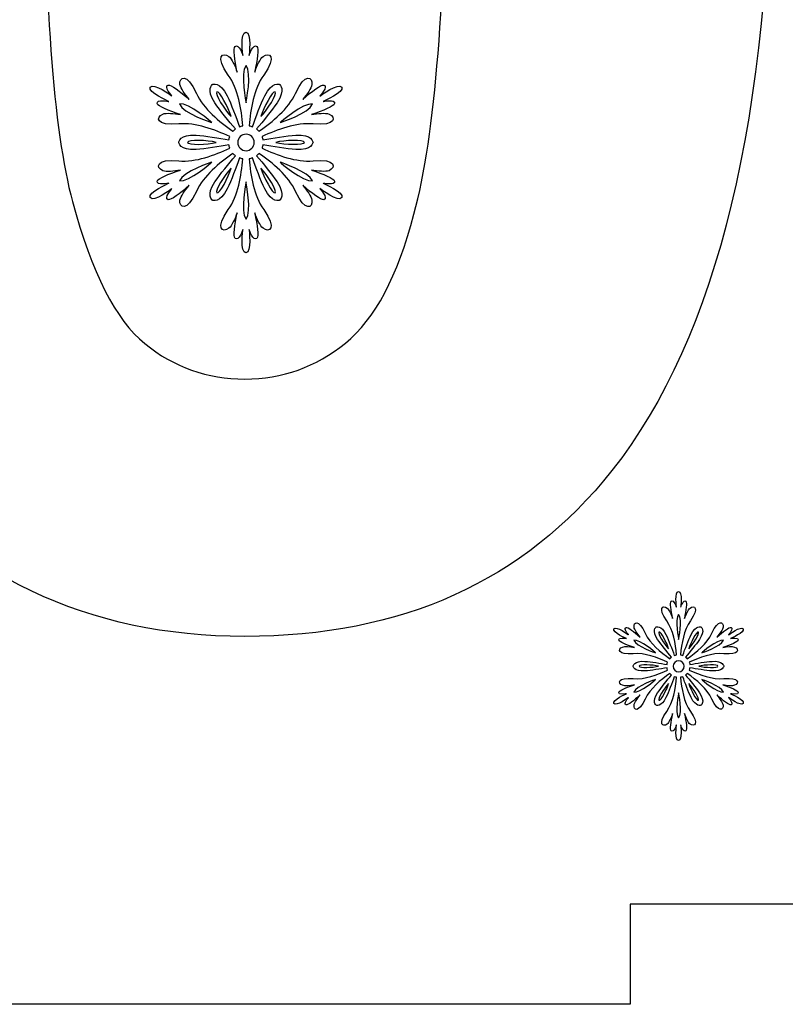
# Model space of a CAD drawing. Header units: millimetres. Extents: x -91 to 82, y -170 to 150.
# Tile 35 of 80: x -57.25 to -49.6, y -85.36 to -75.52. Entities that reach past the tile are written whole.
import ezdxf

# ---------------------------------------------------------------- set-up
doc = ezdxf.new("R2010")
doc.units = ezdxf.units.MM
doc.header["$MEASUREMENT"] = 0
doc.layers.add('Layer 1', color=7, linetype='Continuous')

msp = doc.modelspace()

# ---------------------------------------------------------------- linework, layer by layer
at = {"layer": 'Layer 1', "color": 31}
msp.add_open_spline([(-51.1511, -62.4025), (-51.1511, -62.4025), (-51.1511, -61.4062), (-51.1511, -61.4062), (-51.1511, -61.4062), (-51.1511, -61.4062), (-58.9346, -61.4062), (-58.9346, -61.4062), (-58.9346, -61.4062), (-58.9346, -61.4062), (-58.9346, -62.4025), (-58.9346, -62.4025), (-58.9346, -62.4025), (-58.9346, -62.4025), (-67.0174, -62.4025), (-67.0174, -62.4025), (-67.0174, -62.4025), (-67.0174, -62.4025), (-67.0174, -63.5618), (-67.0174, -63.5618), (-67.0174, -63.5618), (-67.0174, -63.5618), (-67.0174, -69.4901), (-67.0174, -69.4901), (-67.0174, -69.4901), (-67.0174, -69.4901), (-66.0199, -69.4901), (-66.0199, -69.4901), (-66.0199, -69.4901), (-66.0199, -69.4901), (-66.0199, -77.2665), (-66.0199, -77.2665), (-66.0199, -77.2665), (-66.0199, -77.2665), (-67.0174, -77.2665), (-67.0174, -77.2665), (-67.0174, -77.2665), (-67.0174, -77.2665), (-67.0174, -77.2736), (-67.0174, -77.2736), (-67.0174, -77.2736), (-67.0174, -77.2736), (-67.0174, -77.2736), (-67.0174, -77.2736), (-67.0174, -77.2736), (-67.0174, -77.2736), (-67.0174, -83.2007), (-67.0174, -83.2007), (-67.0174, -83.2007), (-67.0174, -83.2007), (-67.0174, -84.3565), (-67.0174, -84.3565), (-67.0174, -84.3565), (-67.0174, -84.3565), (-58.9346, -84.3565), (-58.9346, -84.3565), (-58.9346, -84.3565), (-58.9346, -84.3565), (-58.9346, -85.3563), (-58.9346, -85.3563), (-58.9346, -85.3563), (-58.9346, -85.3563), (-51.1511, -85.3563), (-51.1511, -85.3563), (-51.1511, -85.3563), (-51.1511, -85.3563), (-51.1511, -84.3565), (-51.1511, -84.3565), (-51.1511, -84.3565), (-51.1511, -84.3565), (-43.0684, -84.3565), (-43.0684, -84.3565), (-43.0684, -84.3565), (-43.0684, -84.3565), (-43.0684, -83.0833), (-43.0684, -83.0833), (-43.0684, -83.0833), (-43.0684, -83.0833), (-43.0684, -83.0833), (-43.0684, -83.0833), (-43.0684, -83.0833), (-43.0684, -83.0833), (-43.0684, -77.2665), (-43.0684, -77.2665), (-43.0684, -77.2665), (-43.0684, -77.2665), (-44.0659, -77.2665), (-44.0659, -77.2665), (-44.0659, -77.2665), (-44.0659, -77.2665), (-44.0659, -69.4901), (-44.0659, -69.4901), (-44.0659, -69.4901), (-44.0659, -69.4901), (-43.0684, -69.4901), (-43.0684, -69.4901), (-43.0684, -69.4901), (-43.0684, -69.4901), (-43.0684, -69.4666), (-43.0684, -69.4666), (-43.0684, -69.4666), (-43.0684, -69.4666), (-43.0684, -69.4666), (-43.0684, -69.4666), (-43.0684, -69.4666), (-43.0684, -69.4666), (-43.0684, -63.6768), (-43.0684, -63.6768), (-43.0684, -63.6768), (-43.0684, -63.6768), (-43.0684, -62.4025), (-43.0684, -62.4025), (-43.0684, -62.4025), (-43.0684, -62.4025), (-51.1511, -62.4025), (-51.1511, -62.4025)], degree=3, knots=[0, 0, 0, 0, 0.033333, 0.033333, 0.033333, 0.033333, 0.066667, 0.066667, 0.066667, 0.066667, 0.1, 0.1, 0.1, 0.1, 0.133333, 0.133333, 0.133333, 0.133333, 0.166667, 0.166667, 0.166667, 0.166667, 0.2, 0.2, 0.2, 0.2, 0.233333, 0.233333, 0.233333, 0.233333, 0.266667, 0.266667, 0.266667, 0.266667, 0.3, 0.3, 0.3, 0.3, 0.333333, 0.333333, 0.333333, 0.333333, 0.366667, 0.366667, 0.366667, 0.366667, 0.4, 0.4, 0.4, 0.4, 0.433333, 0.433333, 0.433333, 0.433333, 0.466667, 0.466667, 0.466667, 0.466667, 0.5, 0.5, 0.5, 0.5, 0.533333, 0.533333, 0.533333, 0.533333, 0.566667, 0.566667, 0.566667, 0.566667, 0.6, 0.6, 0.6, 0.6, 0.633333, 0.633333, 0.633333, 0.633333, 0.666667, 0.666667, 0.666667, 0.666667, 0.7, 0.7, 0.7, 0.7, 0.733333, 0.733333, 0.733333, 0.733333, 0.766667, 0.766667, 0.766667, 0.766667, 0.8, 0.8, 0.8, 0.8, 0.833333, 0.833333, 0.833333, 0.833333, 0.866667, 0.866667, 0.866667, 0.866667, 0.9, 0.9, 0.9, 0.9, 0.933333, 0.933333, 0.933333, 0.933333, 1, 1, 1, 1], dxfattribs=at)
at = {"layer": 'Layer 1', "color": 26}
for points, knots in [([(-54.9977, -81.6822), (-53.43, -81.6822), (-52.2084, -81.1307), (-51.333, -80.0265), (-51.333, -80.0265), (-50.2734, -78.6876), (-49.743, -76.4874), (-49.743, -73.4258), (-49.743, -73.4258), (-49.743, -70.3572), (-50.2687, -68.1605), (-51.3213, -66.8357), (-51.3213, -66.8357), (-52.2049, -65.7174), (-53.43, -65.1577), (-54.9965, -65.1577), (-54.9965, -65.1577), (-56.5642, -65.1577), (-57.7858, -65.7092), (-58.6612, -66.8134), (-58.6612, -66.8134), (-59.7208, -68.1523), (-60.2512, -70.3455), (-60.2512, -73.3918), (-60.2512, -73.3918), (-60.2512, -76.4979), (-59.7689, -78.6559), (-58.8055, -79.8657), (-58.8055, -79.8657), (-57.8422, -81.0767), (-56.5725, -81.6822), (-54.9977, -81.6822)], [0, 0, 0, 0, 0.111111, 0.111111, 0.111111, 0.111111, 0.222222, 0.222222, 0.222222, 0.222222, 0.333333, 0.333333, 0.333333, 0.333333, 0.444444, 0.444444, 0.444444, 0.444444, 0.555556, 0.555556, 0.555556, 0.555556, 0.666667, 0.666667, 0.666667, 0.666667, 0.777778, 0.777778, 0.777778, 0.777778, 1, 1, 1, 1]), ([(-56.6863, -69.3751), (-56.5244, -68.7567), (-56.2967, -68.3284), (-56.0022, -68.089), (-56.0022, -68.089), (-55.7077, -67.8496), (-55.3732, -67.7299), (-54.9977, -67.7299), (-54.9977, -67.7299), (-54.6222, -67.7299), (-54.2889, -67.8496), (-53.9991, -68.089), (-53.9991, -68.089), (-53.7081, -68.3284), (-53.4675, -68.8025), (-53.2763, -69.5124), (-53.2763, -69.5124), (-53.085, -70.2223), (-52.9888, -71.5272), (-52.9888, -73.4259), (-52.9888, -73.4259), (-52.9888, -75.3245), (-53.0956, -76.6717), (-53.3092, -77.4661), (-53.3092, -77.4661), (-53.4711, -78.0845), (-53.6988, -78.5128), (-53.9933, -78.7522), (-53.9933, -78.7522), (-54.2878, -78.9916), (-54.6223, -79.1113), (-54.9978, -79.1113), (-54.9978, -79.1113), (-55.3733, -79.1113), (-55.7066, -78.994), (-55.9964, -78.7581), (-55.9964, -78.7581), (-56.2874, -78.5222), (-56.528, -78.0493), (-56.7192, -77.3394), (-56.7192, -77.3394), (-56.9105, -76.6295), (-57.0067, -75.3246), (-57.0067, -73.4259), (-57.0067, -73.4259), (-57.0067, -71.5272), (-56.8999, -70.1766), (-56.6863, -69.3751)], [0, 0, 0, 0, 0.076923, 0.076923, 0.076923, 0.076923, 0.153846, 0.153846, 0.153846, 0.153846, 0.230769, 0.230769, 0.230769, 0.230769, 0.307692, 0.307692, 0.307692, 0.307692, 0.384615, 0.384615, 0.384615, 0.384615, 0.461538, 0.461538, 0.461538, 0.461538, 0.538462, 0.538462, 0.538462, 0.538462, 0.615385, 0.615385, 0.615385, 0.615385, 0.692308, 0.692308, 0.692308, 0.692308, 0.769231, 0.769231, 0.769231, 0.769231, 0.846154, 0.846154, 0.846154, 0.846154, 1, 1, 1, 1])]:
    msp.add_open_spline(points, degree=3, knots=knots, dxfattribs=at)
at = {"layer": 'Layer 1', "color": 36}
for points, knots in [([(-54.2174, -77.1562), (-54.2174, -77.1562), (-54.0895, -77.182), (-54.1024, -77.1351), (-54.1024, -77.1351), (-54.1106, -77.1046), (-54.2139, -77.0659), (-54.3336, -77.0248), (-54.3336, -77.0248), (-54.2667, -77.0354), (-54.1928, -77.0447), (-54.1576, -77.0307), (-54.1576, -77.0307), (-54.086, -77.0014), (-54.0848, -76.9098), (-54.316, -76.9321), (-54.316, -76.9321), (-54.4873, -76.9485), (-54.6751, -76.8746), (-54.8265, -76.8054), (-54.8265, -76.8054), (-54.823, -76.7948), (-54.8195, -76.7831), (-54.8183, -76.7725), (-54.8183, -76.7725), (-54.7197, -76.7901), (-54.5824, -76.8124), (-54.4897, -76.8194), (-54.4897, -76.8194), (-54.3266, -76.8311), (-54.3172, -76.7478), (-54.3172, -76.7478), (-54.3172, -76.7478), (-54.3172, -76.7478), (-54.3266, -76.6645), (-54.4897, -76.6762), (-54.4897, -76.6762), (-54.5836, -76.6832), (-54.7197, -76.7055), (-54.8183, -76.7231), (-54.8183, -76.7231), (-54.8195, -76.7125), (-54.823, -76.7008), (-54.8265, -76.6902), (-54.8265, -76.6902), (-54.6751, -76.621), (-54.4862, -76.547), (-54.316, -76.5635), (-54.316, -76.5635), (-54.0848, -76.5858), (-54.0848, -76.4943), (-54.1576, -76.4649), (-54.1576, -76.4649), (-54.194, -76.4508), (-54.2679, -76.459), (-54.3336, -76.4708), (-54.3336, -76.4708), (-54.2127, -76.4297), (-54.1095, -76.3898), (-54.1024, -76.3605), (-54.1024, -76.3605), (-54.0907, -76.3124), (-54.2174, -76.3394), (-54.2174, -76.3394), (-54.2174, -76.3394), (-54.2174, -76.3394), (-54.0015, -76.2479), (-54.0308, -76.1962), (-54.0308, -76.1962), (-54.0613, -76.1446), (-54.2479, -76.2854), (-54.2479, -76.2854), (-54.2479, -76.2854), (-54.2479, -76.2854), (-54.1622, -76.188), (-54.2092, -76.1751), (-54.2092, -76.1751), (-54.2385, -76.1669), (-54.3254, -76.2361), (-54.4204, -76.3206), (-54.4204, -76.3206), (-54.3782, -76.2678), (-54.3324, -76.2091), (-54.3277, -76.1704), (-54.3277, -76.1704), (-54.3171, -76.0941), (-54.3958, -76.0472), (-54.492, -76.2584), (-54.492, -76.2584), (-54.5636, -76.4145), (-54.7208, -76.5412), (-54.8569, -76.6374), (-54.8569, -76.6374), (-54.8639, -76.6292), (-54.8722, -76.621), (-54.8815, -76.6139), (-54.8815, -76.6139), (-54.817, -76.5376), (-54.729, -76.4308), (-54.6761, -76.3534), (-54.6761, -76.3534), (-54.5846, -76.2185), (-54.6515, -76.1692), (-54.6515, -76.1692), (-54.6515, -76.1692), (-54.6515, -76.1692), (-54.7278, -76.1363), (-54.7994, -76.283), (-54.7994, -76.283), (-54.8405, -76.3675), (-54.8886, -76.4966), (-54.9226, -76.5916), (-54.9226, -76.5916), (-54.9332, -76.5869), (-54.9437, -76.5846), (-54.9555, -76.5822), (-54.9555, -76.5822), (-54.9402, -76.4167), (-54.9097, -76.2161), (-54.81, -76.0764), (-54.81, -76.0764), (-54.6751, -75.8875), (-54.7548, -75.8417), (-54.8159, -75.8898), (-54.8159, -75.8898), (-54.8464, -75.9133), (-54.8757, -75.9825), (-54.8992, -76.0459), (-54.8992, -76.0459), (-54.8746, -75.9215), (-54.857, -75.8112), (-54.8793, -75.7901), (-54.8793, -75.7901), (-54.9145, -75.7561), (-54.9556, -75.8793), (-54.9556, -75.8793), (-54.9556, -75.8793), (-54.9556, -75.8793), (-54.9274, -75.647), (-54.9873, -75.647), (-54.9873, -75.647), (-55.0471, -75.647), (-55.0178, -75.8793), (-55.0178, -75.8793), (-55.0178, -75.8793), (-55.0178, -75.8793), (-55.0589, -75.7561), (-55.0941, -75.7901), (-55.0941, -75.7901), (-55.1164, -75.8112), (-55.0988, -75.9215), (-55.0742, -76.0459), (-55.0742, -76.0459), (-55.0977, -75.9825), (-55.127, -75.9145), (-55.1575, -75.8898), (-55.1575, -75.8898), (-55.2185, -75.8417), (-55.2983, -75.8875), (-55.1634, -76.0764), (-55.1634, -76.0764), (-55.0637, -76.216), (-55.0331, -76.4167), (-55.0179, -76.5822), (-55.0179, -76.5822), (-55.0285, -76.5845), (-55.0402, -76.5869), (-55.0508, -76.5916), (-55.0508, -76.5916), (-55.0848, -76.4966), (-55.1341, -76.3675), (-55.174, -76.283), (-55.174, -76.283), (-55.2444, -76.1363), (-55.3219, -76.1692), (-55.3219, -76.1692), (-55.3219, -76.1692), (-55.3219, -76.1692), (-55.3888, -76.2185), (-55.2973, -76.3534), (-55.2973, -76.3534), (-55.2445, -76.4308), (-55.1577, -76.5376), (-55.0919, -76.6139), (-55.0919, -76.6139), (-55.1013, -76.6209), (-55.1095, -76.6292), (-55.1165, -76.6374), (-55.1165, -76.6374), (-55.2526, -76.5412), (-55.4099, -76.4144), (-55.4814, -76.2584), (-55.4814, -76.2584), (-55.5776, -76.0472), (-55.6562, -76.0929), (-55.6457, -76.1704), (-55.6457, -76.1704), (-55.6398, -76.2091), (-55.5952, -76.2678), (-55.553, -76.3206), (-55.553, -76.3206), (-55.648, -76.2373), (-55.7349, -76.1669), (-55.7642, -76.1751), (-55.7642, -76.1751), (-55.8111, -76.188), (-55.7255, -76.2854), (-55.7255, -76.2854), (-55.7255, -76.2854), (-55.7255, -76.2854), (-55.9133, -76.1446), (-55.9426, -76.1962), (-55.9426, -76.1962), (-55.9719, -76.2478), (-55.7572, -76.3394), (-55.7572, -76.3394), (-55.7572, -76.3394), (-55.7572, -76.3394), (-55.8839, -76.3136), (-55.8722, -76.3605), (-55.8722, -76.3605), (-55.8652, -76.3898), (-55.7607, -76.4297), (-55.641, -76.4708), (-55.641, -76.4708), (-55.7079, -76.4602), (-55.7818, -76.4509), (-55.817, -76.4649), (-55.817, -76.4649), (-55.8886, -76.4942), (-55.8898, -76.5858), (-55.6586, -76.5635), (-55.6586, -76.5635), (-55.4873, -76.5471), (-55.2995, -76.621), (-55.1481, -76.6902), (-55.1481, -76.6902), (-55.1516, -76.7008), (-55.1551, -76.7125), (-55.1563, -76.7231), (-55.1563, -76.7231), (-55.2549, -76.7055), (-55.3922, -76.682), (-55.4849, -76.6762), (-55.4849, -76.6762), (-55.648, -76.6645), (-55.6574, -76.7478), (-55.6574, -76.7478), (-55.6574, -76.7478), (-55.6574, -76.7478), (-55.648, -76.8311), (-55.4849, -76.8194), (-55.4849, -76.8194), (-55.391, -76.8124), (-55.2549, -76.7901), (-55.1563, -76.7725), (-55.1563, -76.7725), (-55.1551, -76.7831), (-55.1516, -76.7948), (-55.1481, -76.8054), (-55.1481, -76.8054), (-55.2995, -76.8746), (-55.4884, -76.9486), (-55.6586, -76.9321), (-55.6586, -76.9321), (-55.8898, -76.9098), (-55.8898, -77.0013), (-55.817, -77.0307), (-55.817, -77.0307), (-55.7806, -77.046), (-55.7067, -77.0366), (-55.641, -77.0248), (-55.641, -77.0248), (-55.7619, -77.0659), (-55.8651, -77.1046), (-55.8722, -77.1351), (-55.8722, -77.1351), (-55.8839, -77.182), (-55.7572, -77.1562), (-55.7572, -77.1562), (-55.7572, -77.1562), (-55.7572, -77.1562), (-55.9731, -77.2477), (-55.9426, -77.2994), (-55.9426, -77.2994), (-55.9133, -77.351), (-55.7255, -77.2102), (-55.7255, -77.2102), (-55.7255, -77.2102), (-55.7255, -77.2102), (-55.8123, -77.3076), (-55.7642, -77.3205), (-55.7642, -77.3205), (-55.7349, -77.3287), (-55.648, -77.2595), (-55.553, -77.175), (-55.553, -77.175), (-55.5952, -77.2278), (-55.641, -77.2865), (-55.6457, -77.3252), (-55.6457, -77.3252), (-55.6563, -77.4015), (-55.5776, -77.4484), (-55.4814, -77.2372), (-55.4814, -77.2372), (-55.4098, -77.0811), (-55.2526, -76.9544), (-55.1165, -76.8582), (-55.1165, -76.8582), (-55.1095, -76.8676), (-55.1012, -76.8746), (-55.0919, -76.8817), (-55.0919, -76.8817), (-55.1576, -76.9591), (-55.2444, -77.0648), (-55.2973, -77.1422), (-55.2973, -77.1422), (-55.3888, -77.2771), (-55.3219, -77.3264), (-55.3219, -77.3264), (-55.3219, -77.3264), (-55.3219, -77.3264), (-55.2456, -77.3593), (-55.174, -77.2126), (-55.174, -77.2126), (-55.1329, -77.1281), (-55.0848, -76.999), (-55.0508, -76.904), (-55.0508, -76.904), (-55.0402, -76.9087), (-55.0297, -76.911), (-55.0179, -76.9134), (-55.0179, -76.9134), (-55.0332, -77.0789), (-55.0637, -77.2795), (-55.1634, -77.4192), (-55.1634, -77.4192), (-55.2983, -77.6081), (-55.2186, -77.6539), (-55.1575, -77.6058), (-55.1575, -77.6058), (-55.127, -77.5823), (-55.0977, -77.5131), (-55.0742, -77.4509), (-55.0742, -77.4509), (-55.0988, -77.5753), (-55.1164, -77.6844), (-55.0941, -77.7067), (-55.0941, -77.7067), (-55.0589, -77.7407), (-55.0178, -77.6175), (-55.0178, -77.6175), (-55.0178, -77.6175), (-55.0178, -77.6175), (-55.0471, -77.8498), (-54.9873, -77.8498), (-54.9873, -77.8498), (-54.9275, -77.8498), (-54.9556, -77.6175), (-54.9556, -77.6175), (-54.9556, -77.6175), (-54.9556, -77.6175), (-54.9145, -77.7407), (-54.8793, -77.7067), (-54.8793, -77.7067), (-54.857, -77.6856), (-54.8746, -77.5753), (-54.8992, -77.4509), (-54.8992, -77.4509), (-54.8757, -77.5143), (-54.8464, -77.5823), (-54.8159, -77.6058), (-54.8159, -77.6058), (-54.7549, -77.6539), (-54.6751, -77.6081), (-54.81, -77.4192), (-54.81, -77.4192), (-54.9097, -77.2796), (-54.9403, -77.0789), (-54.9555, -76.9134), (-54.9555, -76.9134), (-54.9449, -76.9111), (-54.9332, -76.9075), (-54.9226, -76.904), (-54.9226, -76.904), (-54.8886, -76.999), (-54.8393, -77.1281), (-54.7994, -77.2126), (-54.7994, -77.2126), (-54.7278, -77.3593), (-54.6515, -77.3264), (-54.6515, -77.3264), (-54.6515, -77.3264), (-54.6515, -77.3264), (-54.5846, -77.2771), (-54.6761, -77.1422), (-54.6761, -77.1422), (-54.7289, -77.0648), (-54.8157, -76.958), (-54.8815, -76.8817), (-54.8815, -76.8817), (-54.8721, -76.8747), (-54.8639, -76.8664), (-54.8569, -76.8582), (-54.8569, -76.8582), (-54.7208, -76.9544), (-54.5635, -77.0812), (-54.492, -77.2372), (-54.492, -77.2372), (-54.3958, -77.4484), (-54.3172, -77.4027), (-54.3277, -77.3252), (-54.3277, -77.3252), (-54.3336, -77.2876), (-54.3782, -77.2278), (-54.4204, -77.175), (-54.4204, -77.175), (-54.3254, -77.2583), (-54.2385, -77.3287), (-54.2092, -77.3205), (-54.2092, -77.3205), (-54.1623, -77.3064), (-54.2479, -77.2102), (-54.2479, -77.2102), (-54.2479, -77.2102), (-54.2479, -77.2102), (-54.0601, -77.351), (-54.0308, -77.2994), (-54.0308, -77.2994), (-54.0015, -77.2478), (-54.2174, -77.1562), (-54.2174, -77.1562)], [0, 0, 0, 0, 0.009174, 0.009174, 0.009174, 0.009174, 0.018349, 0.018349, 0.018349, 0.018349, 0.027523, 0.027523, 0.027523, 0.027523, 0.036697, 0.036697, 0.036697, 0.036697, 0.045872, 0.045872, 0.045872, 0.045872, 0.055046, 0.055046, 0.055046, 0.055046, 0.06422, 0.06422, 0.06422, 0.06422, 0.073394, 0.073394, 0.073394, 0.073394, 0.082569, 0.082569, 0.082569, 0.082569, 0.091743, 0.091743, 0.091743, 0.091743, 0.100917, 0.100917, 0.100917, 0.100917, 0.110092, 0.110092, 0.110092, 0.110092, 0.119266, 0.119266, 0.119266, 0.119266, 0.12844, 0.12844, 0.12844, 0.12844, 0.137615, 0.137615, 0.137615, 0.137615, 0.146789, 0.146789, 0.146789, 0.146789, 0.155963, 0.155963, 0.155963, 0.155963, 0.165138, 0.165138, 0.165138, 0.165138, 0.174312, 0.174312, 0.174312, 0.174312, 0.183486, 0.183486, 0.183486, 0.183486, 0.192661, 0.192661, 0.192661, 0.192661, 0.201835, 0.201835, 0.201835, 0.201835, 0.211009, 0.211009, 0.211009, 0.211009, 0.220183, 0.220183, 0.220183, 0.220183, 0.229358, 0.229358, 0.229358, 0.229358, 0.238532, 0.238532, 0.238532, 0.238532, 0.247706, 0.247706, 0.247706, 0.247706, 0.256881, 0.256881, 0.256881, 0.256881, 0.266055, 0.266055, 0.266055, 0.266055, 0.275229, 0.275229, 0.275229, 0.275229, 0.284404, 0.284404, 0.284404, 0.284404, 0.293578, 0.293578, 0.293578, 0.293578, 0.302752, 0.302752, 0.302752, 0.302752, 0.311927, 0.311927, 0.311927, 0.311927, 0.321101, 0.321101, 0.321101, 0.321101, 0.330275, 0.330275, 0.330275, 0.330275, 0.33945, 0.33945, 0.33945, 0.33945, 0.348624, 0.348624, 0.348624, 0.348624, 0.357798, 0.357798, 0.357798, 0.357798, 0.366972, 0.366972, 0.366972, 0.366972, 0.376147, 0.376147, 0.376147, 0.376147, 0.385321, 0.385321, 0.385321, 0.385321, 0.394495, 0.394495, 0.394495, 0.394495, 0.40367, 0.40367, 0.40367, 0.40367, 0.412844, 0.412844, 0.412844, 0.412844, 0.422018, 0.422018, 0.422018, 0.422018, 0.431193, 0.431193, 0.431193, 0.431193, 0.440367, 0.440367, 0.440367, 0.440367, 0.449541, 0.449541, 0.449541, 0.449541, 0.458716, 0.458716, 0.458716, 0.458716, 0.46789, 0.46789, 0.46789, 0.46789, 0.477064, 0.477064, 0.477064, 0.477064, 0.486239, 0.486239, 0.486239, 0.486239, 0.495413, 0.495413, 0.495413, 0.495413, 0.504587, 0.504587, 0.504587, 0.504587, 0.513761, 0.513761, 0.513761, 0.513761, 0.522936, 0.522936, 0.522936, 0.522936, 0.53211, 0.53211, 0.53211, 0.53211, 0.541284, 0.541284, 0.541284, 0.541284, 0.550459, 0.550459, 0.550459, 0.550459, 0.559633, 0.559633, 0.559633, 0.559633, 0.568807, 0.568807, 0.568807, 0.568807, 0.577982, 0.577982, 0.577982, 0.577982, 0.587156, 0.587156, 0.587156, 0.587156, 0.59633, 0.59633, 0.59633, 0.59633, 0.605505, 0.605505, 0.605505, 0.605505, 0.614679, 0.614679, 0.614679, 0.614679, 0.623853, 0.623853, 0.623853, 0.623853, 0.633028, 0.633028, 0.633028, 0.633028, 0.642202, 0.642202, 0.642202, 0.642202, 0.651376, 0.651376, 0.651376, 0.651376, 0.66055, 0.66055, 0.66055, 0.66055, 0.669725, 0.669725, 0.669725, 0.669725, 0.678899, 0.678899, 0.678899, 0.678899, 0.688073, 0.688073, 0.688073, 0.688073, 0.697248, 0.697248, 0.697248, 0.697248, 0.706422, 0.706422, 0.706422, 0.706422, 0.715596, 0.715596, 0.715596, 0.715596, 0.724771, 0.724771, 0.724771, 0.724771, 0.733945, 0.733945, 0.733945, 0.733945, 0.743119, 0.743119, 0.743119, 0.743119, 0.752294, 0.752294, 0.752294, 0.752294, 0.761468, 0.761468, 0.761468, 0.761468, 0.770642, 0.770642, 0.770642, 0.770642, 0.779817, 0.779817, 0.779817, 0.779817, 0.788991, 0.788991, 0.788991, 0.788991, 0.798165, 0.798165, 0.798165, 0.798165, 0.807339, 0.807339, 0.807339, 0.807339, 0.816514, 0.816514, 0.816514, 0.816514, 0.825688, 0.825688, 0.825688, 0.825688, 0.834862, 0.834862, 0.834862, 0.834862, 0.844037, 0.844037, 0.844037, 0.844037, 0.853211, 0.853211, 0.853211, 0.853211, 0.862385, 0.862385, 0.862385, 0.862385, 0.87156, 0.87156, 0.87156, 0.87156, 0.880734, 0.880734, 0.880734, 0.880734, 0.889908, 0.889908, 0.889908, 0.889908, 0.899083, 0.899083, 0.899083, 0.899083, 0.908257, 0.908257, 0.908257, 0.908257, 0.917431, 0.917431, 0.917431, 0.917431, 0.926606, 0.926606, 0.926606, 0.926606, 0.93578, 0.93578, 0.93578, 0.93578, 0.944954, 0.944954, 0.944954, 0.944954, 0.954128, 0.954128, 0.954128, 0.954128, 0.963303, 0.963303, 0.963303, 0.963303, 0.972477, 0.972477, 0.972477, 0.972477, 0.981651, 0.981651, 0.981651, 0.981651, 1, 1, 1, 1]), ([(-54.986, -75.9804), (-54.925, -76.0555), (-54.986, -76.3524), (-54.986, -76.3524), (-54.986, -76.3524), (-54.986, -76.3524), (-55.047, -76.0567), (-54.986, -75.9804)], [0, 0, 0, 0, 0.333333, 0.333333, 0.333333, 0.333333, 1, 1, 1, 1]), ([(-55.2782, -76.2433), (-55.2524, -76.228), (-55.1597, -76.4052), (-55.1362, -76.4897), (-55.1362, -76.4897), (-55.1972, -76.4264), (-55.304, -76.2586), (-55.2782, -76.2433)], [0, 0, 0, 0, 0.333333, 0.333333, 0.333333, 0.333333, 1, 1, 1, 1]), ([(-54.695, -76.2433), (-54.6692, -76.2586), (-54.776, -76.4264), (-54.837, -76.4897), (-54.837, -76.4897), (-54.8123, -76.4052), (-54.7208, -76.2292), (-54.695, -76.2433)], [0, 0, 0, 0, 0.333333, 0.333333, 0.333333, 0.333333, 1, 1, 1, 1]), ([(-55.6513, -76.3642), (-55.5551, -76.3489), (-55.3286, -76.5508), (-55.3286, -76.5508), (-55.3286, -76.5508), (-55.3286, -76.5508), (-55.6161, -76.4545), (-55.6513, -76.3642)], [0, 0, 0, 0, 0.333333, 0.333333, 0.333333, 0.333333, 1, 1, 1, 1]), ([(-54.3218, -76.3642), (-54.357, -76.4546), (-54.6445, -76.5508), (-54.6445, -76.5508), (-54.6445, -76.5508), (-54.6445, -76.5508), (-54.418, -76.3501), (-54.3218, -76.3642)], [0, 0, 0, 0, 0.333333, 0.333333, 0.333333, 0.333333, 1, 1, 1, 1]), ([(-54.986, -76.8312), (-55.0318, -76.8312), (-55.0681, -76.7948), (-55.0681, -76.7491), (-55.0681, -76.7491), (-55.0681, -76.7033), (-55.0317, -76.667), (-54.986, -76.667), (-54.986, -76.667), (-54.9402, -76.667), (-54.9039, -76.7034), (-54.9039, -76.7491), (-54.9039, -76.7491), (-54.9038, -76.7936), (-54.9402, -76.8312), (-54.986, -76.8312)], [0, 0, 0, 0, 0.2, 0.2, 0.2, 0.2, 0.4, 0.4, 0.4, 0.4, 0.6, 0.6, 0.6, 0.6, 1, 1, 1, 1]), ([(-55.5692, -76.7479), (-55.5692, -76.7174), (-55.3709, -76.7268), (-55.2841, -76.7479), (-55.2841, -76.7479), (-55.3709, -76.7702), (-55.5692, -76.7784), (-55.5692, -76.7479)], [0, 0, 0, 0, 0.333333, 0.333333, 0.333333, 0.333333, 1, 1, 1, 1]), ([(-54.4039, -76.7479), (-54.4039, -76.7784), (-54.6022, -76.769), (-54.689, -76.7479), (-54.689, -76.7479), (-54.6023, -76.7268), (-54.4039, -76.7185), (-54.4039, -76.7479)], [0, 0, 0, 0, 0.333333, 0.333333, 0.333333, 0.333333, 1, 1, 1, 1]), ([(-55.6513, -77.1316), (-55.6161, -77.0412), (-55.3286, -76.945), (-55.3286, -76.945), (-55.3286, -76.945), (-55.3286, -76.945), (-55.5551, -77.1469), (-55.6513, -77.1316)], [0, 0, 0, 0, 0.333333, 0.333333, 0.333333, 0.333333, 1, 1, 1, 1]), ([(-54.6445, -76.9462), (-54.6445, -76.9462), (-54.357, -77.0424), (-54.3218, -77.1328), (-54.3218, -77.1328), (-54.418, -77.1469), (-54.6445, -76.9462), (-54.6445, -76.9462)], [0, 0, 0, 0, 0.333333, 0.333333, 0.333333, 0.333333, 1, 1, 1, 1]), ([(-55.2782, -77.2525), (-55.304, -77.2372), (-55.1972, -77.0694), (-55.1362, -77.0061), (-55.1362, -77.0061), (-55.1597, -77.0917), (-55.2512, -77.2677), (-55.2782, -77.2525)], [0, 0, 0, 0, 0.333333, 0.333333, 0.333333, 0.333333, 1, 1, 1, 1]), ([(-54.695, -77.2525), (-54.7208, -77.2678), (-54.8123, -77.0906), (-54.837, -77.0061), (-54.837, -77.0061), (-54.7759, -77.0706), (-54.6691, -77.2384), (-54.695, -77.2525)], [0, 0, 0, 0, 0.333333, 0.333333, 0.333333, 0.333333, 1, 1, 1, 1]), ([(-54.986, -77.5153), (-55.047, -77.4402), (-54.986, -77.1433), (-54.986, -77.1433), (-54.986, -77.1433), (-54.986, -77.1433), (-54.9261, -77.4402), (-54.986, -77.5153)], [0, 0, 0, 0, 0.333333, 0.333333, 0.333333, 0.333333, 1, 1, 1, 1]), ([(-50.1478, -82.2549), (-50.1478, -82.2549), (-50.0621, -82.2725), (-50.0704, -82.2408), (-50.0704, -82.2408), (-50.0751, -82.2209), (-50.1455, -82.1939), (-50.2265, -82.1669), (-50.2265, -82.1669), (-50.1819, -82.1739), (-50.1315, -82.1798), (-50.108, -82.1704), (-50.108, -82.1704), (-50.0599, -82.1505), (-50.0587, -82.0894), (-50.2148, -82.1035), (-50.2148, -82.1035), (-50.3298, -82.1141), (-50.4577, -82.0648), (-50.5598, -82.0178), (-50.5598, -82.0178), (-50.5575, -82.0108), (-50.5551, -82.0037), (-50.5539, -81.9955), (-50.5539, -81.9955), (-50.487, -82.0072), (-50.3955, -82.0225), (-50.3321, -82.0272), (-50.3321, -82.0272), (-50.223, -82.0354), (-50.2159, -81.9791), (-50.2159, -81.9791), (-50.2159, -81.9791), (-50.2159, -81.9791), (-50.2218, -81.9228), (-50.3321, -81.931), (-50.3321, -81.931), (-50.3955, -81.9357), (-50.487, -81.9509), (-50.5539, -81.9627), (-50.5539, -81.9627), (-50.5551, -81.9557), (-50.5562, -81.9474), (-50.5598, -81.9404), (-50.5598, -81.9404), (-50.4577, -81.8935), (-50.331, -81.8442), (-50.2148, -81.8547), (-50.2148, -81.8547), (-50.0587, -81.87), (-50.0587, -81.8078), (-50.108, -81.7878), (-50.108, -81.7878), (-50.1326, -81.7784), (-50.1819, -81.7843), (-50.2265, -81.7913), (-50.2265, -81.7913), (-50.1455, -81.7643), (-50.0751, -81.7373), (-50.0704, -81.7174), (-50.0704, -81.7174), (-50.0622, -81.6857), (-50.1478, -81.7033), (-50.1478, -81.7033), (-50.1478, -81.7033), (-50.1478, -81.7033), (-50.0023, -81.6411), (-50.0222, -81.6071), (-50.0222, -81.6071), (-50.0421, -81.5719), (-50.1689, -81.6669), (-50.1689, -81.6669), (-50.1689, -81.6669), (-50.1689, -81.6669), (-50.1114, -81.6012), (-50.1431, -81.593), (-50.1431, -81.593), (-50.163, -81.5871), (-50.2217, -81.6341), (-50.2851, -81.6904), (-50.2851, -81.6904), (-50.2558, -81.6552), (-50.2264, -81.6153), (-50.2229, -81.5895), (-50.2229, -81.5895), (-50.2159, -81.5379), (-50.2687, -81.5062), (-50.3344, -81.6493), (-50.3344, -81.6493), (-50.3825, -81.7549), (-50.4893, -81.8406), (-50.5808, -81.9051), (-50.5808, -81.9051), (-50.5855, -81.8992), (-50.5914, -81.8934), (-50.5972, -81.8887), (-50.5972, -81.8887), (-50.5538, -81.8371), (-50.4939, -81.7643), (-50.4587, -81.7127), (-50.4587, -81.7127), (-50.3965, -81.6212), (-50.4423, -81.5883), (-50.4423, -81.5883), (-50.4423, -81.5883), (-50.4423, -81.5883), (-50.4939, -81.566), (-50.542, -81.6646), (-50.542, -81.6646), (-50.569, -81.7209), (-50.6018, -81.8089), (-50.6253, -81.8723), (-50.6253, -81.8723), (-50.6323, -81.8688), (-50.6394, -81.8676), (-50.6476, -81.8664), (-50.6476, -81.8664), (-50.637, -81.7549), (-50.6159, -81.62), (-50.549, -81.5249), (-50.549, -81.5249), (-50.4586, -81.397), (-50.5114, -81.3665), (-50.5525, -81.3993), (-50.5525, -81.3993), (-50.5724, -81.4157), (-50.5924, -81.4615), (-50.6088, -81.5037), (-50.6088, -81.5037), (-50.5924, -81.4192), (-50.5806, -81.3453), (-50.5947, -81.3312), (-50.5947, -81.3312), (-50.6182, -81.3077), (-50.6463, -81.391), (-50.6463, -81.391), (-50.6463, -81.391), (-50.6463, -81.391), (-50.6264, -81.2338), (-50.6674, -81.2338), (-50.6674, -81.2338), (-50.7073, -81.2338), (-50.6885, -81.391), (-50.6885, -81.391), (-50.6885, -81.391), (-50.6885, -81.391), (-50.7167, -81.3077), (-50.7401, -81.3312), (-50.7401, -81.3312), (-50.7554, -81.3453), (-50.7436, -81.4192), (-50.726, -81.5037), (-50.726, -81.5037), (-50.7424, -81.4615), (-50.7612, -81.4145), (-50.7823, -81.3993), (-50.7823, -81.3993), (-50.8234, -81.3676), (-50.8773, -81.397), (-50.7858, -81.5249), (-50.7858, -81.5249), (-50.7189, -81.6188), (-50.6978, -81.7537), (-50.6872, -81.8664), (-50.6872, -81.8664), (-50.6942, -81.8676), (-50.7025, -81.8699), (-50.7095, -81.8723), (-50.7095, -81.8723), (-50.733, -81.8089), (-50.7658, -81.7209), (-50.7928, -81.6646), (-50.7928, -81.6646), (-50.8409, -81.566), (-50.8925, -81.5883), (-50.8925, -81.5883), (-50.8925, -81.5883), (-50.8925, -81.5883), (-50.9383, -81.6223), (-50.8761, -81.7127), (-50.8761, -81.7127), (-50.8409, -81.7643), (-50.7811, -81.8371), (-50.7376, -81.8887), (-50.7376, -81.8887), (-50.7435, -81.8934), (-50.7493, -81.8993), (-50.754, -81.9051), (-50.754, -81.9051), (-50.8455, -81.8406), (-50.9523, -81.7549), (-51.0004, -81.6493), (-51.0004, -81.6493), (-51.0649, -81.5073), (-51.1189, -81.5378), (-51.1119, -81.5895), (-51.1119, -81.5895), (-51.1084, -81.6153), (-51.0779, -81.6552), (-51.0497, -81.6904), (-51.0497, -81.6904), (-51.1142, -81.6341), (-51.1717, -81.5871), (-51.1917, -81.593), (-51.1917, -81.593), (-51.2234, -81.6024), (-51.1659, -81.6669), (-51.1659, -81.6669), (-51.1659, -81.6669), (-51.1659, -81.6669), (-51.2926, -81.5719), (-51.3126, -81.6071), (-51.3126, -81.6071), (-51.3325, -81.6423), (-51.187, -81.7033), (-51.187, -81.7033), (-51.187, -81.7033), (-51.187, -81.7033), (-51.2727, -81.6857), (-51.2644, -81.7174), (-51.2644, -81.7174), (-51.2597, -81.7373), (-51.1893, -81.7643), (-51.1083, -81.7913), (-51.1083, -81.7913), (-51.1529, -81.7843), (-51.2033, -81.7784), (-51.2268, -81.7878), (-51.2268, -81.7878), (-51.2749, -81.8077), (-51.2761, -81.8688), (-51.12, -81.8547), (-51.12, -81.8547), (-51.005, -81.8441), (-50.8771, -81.8934), (-50.7762, -81.9404), (-50.7762, -81.9404), (-50.7785, -81.9474), (-50.7809, -81.9545), (-50.7821, -81.9627), (-50.7821, -81.9627), (-50.849, -81.951), (-50.9405, -81.9357), (-51.0039, -81.931), (-51.0039, -81.931), (-51.113, -81.9228), (-51.1201, -81.9791), (-51.1201, -81.9791), (-51.1201, -81.9791), (-51.1201, -81.9791), (-51.1142, -82.0354), (-51.0039, -82.0272), (-51.0039, -82.0272), (-50.9405, -82.0225), (-50.849, -82.0073), (-50.7821, -81.9955), (-50.7821, -81.9955), (-50.7809, -82.0025), (-50.7798, -82.0108), (-50.7762, -82.0178), (-50.7762, -82.0178), (-50.8783, -82.0647), (-51.005, -82.114), (-51.12, -82.1035), (-51.12, -82.1035), (-51.2761, -82.0882), (-51.2761, -82.1504), (-51.2268, -82.1704), (-51.2268, -82.1704), (-51.2022, -82.1798), (-51.1529, -82.1739), (-51.1083, -82.1669), (-51.1083, -82.1669), (-51.1893, -82.1939), (-51.2597, -82.2209), (-51.2644, -82.2408), (-51.2644, -82.2408), (-51.2726, -82.2725), (-51.187, -82.2549), (-51.187, -82.2549), (-51.187, -82.2549), (-51.187, -82.2549), (-51.3325, -82.3171), (-51.3126, -82.3511), (-51.3126, -82.3511), (-51.2927, -82.3863), (-51.1659, -82.2913), (-51.1659, -82.2913), (-51.1659, -82.2913), (-51.1659, -82.2913), (-51.2246, -82.357), (-51.1917, -82.3652), (-51.1917, -82.3652), (-51.1718, -82.3711), (-51.1131, -82.3241), (-51.0497, -82.2666), (-51.0497, -82.2666), (-51.079, -82.3018), (-51.1084, -82.3417), (-51.1119, -82.3675), (-51.1119, -82.3675), (-51.1189, -82.4191), (-51.0661, -82.4508), (-51.0004, -82.3077), (-51.0004, -82.3077), (-50.9523, -82.2021), (-50.8455, -82.1164), (-50.754, -82.0519), (-50.754, -82.0519), (-50.7493, -82.0578), (-50.7434, -82.0636), (-50.7376, -82.0683), (-50.7376, -82.0683), (-50.781, -82.1199), (-50.8409, -82.1927), (-50.8761, -82.2443), (-50.8761, -82.2443), (-50.9383, -82.3358), (-50.8925, -82.3687), (-50.8925, -82.3687), (-50.8925, -82.3687), (-50.8925, -82.3687), (-50.8409, -82.391), (-50.7928, -82.2924), (-50.7928, -82.2924), (-50.7646, -82.2361), (-50.733, -82.1481), (-50.7095, -82.0847), (-50.7095, -82.0847), (-50.7025, -82.087), (-50.6954, -82.0894), (-50.6872, -82.0906), (-50.6872, -82.0906), (-50.6978, -82.2021), (-50.7189, -82.337), (-50.7858, -82.4321), (-50.7858, -82.4321), (-50.8762, -82.56), (-50.8234, -82.5905), (-50.7823, -82.5577), (-50.7823, -82.5577), (-50.7624, -82.5413), (-50.7424, -82.4955), (-50.726, -82.4533), (-50.726, -82.4533), (-50.7424, -82.5378), (-50.7542, -82.6105), (-50.7401, -82.6258), (-50.7401, -82.6258), (-50.7166, -82.6493), (-50.6885, -82.566), (-50.6885, -82.566), (-50.6885, -82.566), (-50.6885, -82.566), (-50.7084, -82.7232), (-50.6674, -82.7232), (-50.6674, -82.7232), (-50.6275, -82.7232), (-50.6463, -82.566), (-50.6463, -82.566), (-50.6463, -82.566), (-50.6463, -82.566), (-50.6181, -82.6493), (-50.5947, -82.6258), (-50.5947, -82.6258), (-50.5794, -82.6117), (-50.5912, -82.5378), (-50.6088, -82.4533), (-50.6088, -82.4533), (-50.5924, -82.4955), (-50.5736, -82.5425), (-50.5525, -82.5577), (-50.5525, -82.5577), (-50.5114, -82.5894), (-50.4575, -82.56), (-50.549, -82.4321), (-50.549, -82.4321), (-50.6159, -82.3382), (-50.637, -82.2033), (-50.6476, -82.0906), (-50.6476, -82.0906), (-50.6406, -82.0894), (-50.6323, -82.0871), (-50.6253, -82.0847), (-50.6253, -82.0847), (-50.6018, -82.1481), (-50.569, -82.2361), (-50.542, -82.2924), (-50.542, -82.2924), (-50.4939, -82.391), (-50.4423, -82.3687), (-50.4423, -82.3687), (-50.4423, -82.3687), (-50.4423, -82.3687), (-50.3965, -82.3358), (-50.4587, -82.2443), (-50.4587, -82.2443), (-50.4939, -82.1927), (-50.5537, -82.1199), (-50.5972, -82.0683), (-50.5972, -82.0683), (-50.5913, -82.0636), (-50.5855, -82.0577), (-50.5808, -82.0519), (-50.5808, -82.0519), (-50.4893, -82.1164), (-50.3825, -82.2021), (-50.3344, -82.3077), (-50.3344, -82.3077), (-50.2687, -82.4497), (-50.2159, -82.4192), (-50.2229, -82.3675), (-50.2229, -82.3675), (-50.2264, -82.3417), (-50.2569, -82.3018), (-50.2851, -82.2666), (-50.2851, -82.2666), (-50.2206, -82.3229), (-50.1631, -82.3699), (-50.1431, -82.3652), (-50.1431, -82.3652), (-50.1114, -82.3558), (-50.1689, -82.2913), (-50.1689, -82.2913), (-50.1689, -82.2913), (-50.1689, -82.2913), (-50.0422, -82.3863), (-50.0222, -82.3511), (-50.0222, -82.3511), (-50.0012, -82.3159), (-50.1478, -82.2549), (-50.1478, -82.2549)], [0, 0, 0, 0, 0.009174, 0.009174, 0.009174, 0.009174, 0.018349, 0.018349, 0.018349, 0.018349, 0.027523, 0.027523, 0.027523, 0.027523, 0.036697, 0.036697, 0.036697, 0.036697, 0.045872, 0.045872, 0.045872, 0.045872, 0.055046, 0.055046, 0.055046, 0.055046, 0.06422, 0.06422, 0.06422, 0.06422, 0.073394, 0.073394, 0.073394, 0.073394, 0.082569, 0.082569, 0.082569, 0.082569, 0.091743, 0.091743, 0.091743, 0.091743, 0.100917, 0.100917, 0.100917, 0.100917, 0.110092, 0.110092, 0.110092, 0.110092, 0.119266, 0.119266, 0.119266, 0.119266, 0.12844, 0.12844, 0.12844, 0.12844, 0.137615, 0.137615, 0.137615, 0.137615, 0.146789, 0.146789, 0.146789, 0.146789, 0.155963, 0.155963, 0.155963, 0.155963, 0.165138, 0.165138, 0.165138, 0.165138, 0.174312, 0.174312, 0.174312, 0.174312, 0.183486, 0.183486, 0.183486, 0.183486, 0.192661, 0.192661, 0.192661, 0.192661, 0.201835, 0.201835, 0.201835, 0.201835, 0.211009, 0.211009, 0.211009, 0.211009, 0.220183, 0.220183, 0.220183, 0.220183, 0.229358, 0.229358, 0.229358, 0.229358, 0.238532, 0.238532, 0.238532, 0.238532, 0.247706, 0.247706, 0.247706, 0.247706, 0.256881, 0.256881, 0.256881, 0.256881, 0.266055, 0.266055, 0.266055, 0.266055, 0.275229, 0.275229, 0.275229, 0.275229, 0.284404, 0.284404, 0.284404, 0.284404, 0.293578, 0.293578, 0.293578, 0.293578, 0.302752, 0.302752, 0.302752, 0.302752, 0.311927, 0.311927, 0.311927, 0.311927, 0.321101, 0.321101, 0.321101, 0.321101, 0.330275, 0.330275, 0.330275, 0.330275, 0.33945, 0.33945, 0.33945, 0.33945, 0.348624, 0.348624, 0.348624, 0.348624, 0.357798, 0.357798, 0.357798, 0.357798, 0.366972, 0.366972, 0.366972, 0.366972, 0.376147, 0.376147, 0.376147, 0.376147, 0.385321, 0.385321, 0.385321, 0.385321, 0.394495, 0.394495, 0.394495, 0.394495, 0.40367, 0.40367, 0.40367, 0.40367, 0.412844, 0.412844, 0.412844, 0.412844, 0.422018, 0.422018, 0.422018, 0.422018, 0.431193, 0.431193, 0.431193, 0.431193, 0.440367, 0.440367, 0.440367, 0.440367, 0.449541, 0.449541, 0.449541, 0.449541, 0.458716, 0.458716, 0.458716, 0.458716, 0.46789, 0.46789, 0.46789, 0.46789, 0.477064, 0.477064, 0.477064, 0.477064, 0.486239, 0.486239, 0.486239, 0.486239, 0.495413, 0.495413, 0.495413, 0.495413, 0.504587, 0.504587, 0.504587, 0.504587, 0.513761, 0.513761, 0.513761, 0.513761, 0.522936, 0.522936, 0.522936, 0.522936, 0.53211, 0.53211, 0.53211, 0.53211, 0.541284, 0.541284, 0.541284, 0.541284, 0.550459, 0.550459, 0.550459, 0.550459, 0.559633, 0.559633, 0.559633, 0.559633, 0.568807, 0.568807, 0.568807, 0.568807, 0.577982, 0.577982, 0.577982, 0.577982, 0.587156, 0.587156, 0.587156, 0.587156, 0.59633, 0.59633, 0.59633, 0.59633, 0.605505, 0.605505, 0.605505, 0.605505, 0.614679, 0.614679, 0.614679, 0.614679, 0.623853, 0.623853, 0.623853, 0.623853, 0.633028, 0.633028, 0.633028, 0.633028, 0.642202, 0.642202, 0.642202, 0.642202, 0.651376, 0.651376, 0.651376, 0.651376, 0.66055, 0.66055, 0.66055, 0.66055, 0.669725, 0.669725, 0.669725, 0.669725, 0.678899, 0.678899, 0.678899, 0.678899, 0.688073, 0.688073, 0.688073, 0.688073, 0.697248, 0.697248, 0.697248, 0.697248, 0.706422, 0.706422, 0.706422, 0.706422, 0.715596, 0.715596, 0.715596, 0.715596, 0.724771, 0.724771, 0.724771, 0.724771, 0.733945, 0.733945, 0.733945, 0.733945, 0.743119, 0.743119, 0.743119, 0.743119, 0.752294, 0.752294, 0.752294, 0.752294, 0.761468, 0.761468, 0.761468, 0.761468, 0.770642, 0.770642, 0.770642, 0.770642, 0.779817, 0.779817, 0.779817, 0.779817, 0.788991, 0.788991, 0.788991, 0.788991, 0.798165, 0.798165, 0.798165, 0.798165, 0.807339, 0.807339, 0.807339, 0.807339, 0.816514, 0.816514, 0.816514, 0.816514, 0.825688, 0.825688, 0.825688, 0.825688, 0.834862, 0.834862, 0.834862, 0.834862, 0.844037, 0.844037, 0.844037, 0.844037, 0.853211, 0.853211, 0.853211, 0.853211, 0.862385, 0.862385, 0.862385, 0.862385, 0.87156, 0.87156, 0.87156, 0.87156, 0.880734, 0.880734, 0.880734, 0.880734, 0.889908, 0.889908, 0.889908, 0.889908, 0.899083, 0.899083, 0.899083, 0.899083, 0.908257, 0.908257, 0.908257, 0.908257, 0.917431, 0.917431, 0.917431, 0.917431, 0.926606, 0.926606, 0.926606, 0.926606, 0.93578, 0.93578, 0.93578, 0.93578, 0.944954, 0.944954, 0.944954, 0.944954, 0.954128, 0.954128, 0.954128, 0.954128, 0.963303, 0.963303, 0.963303, 0.963303, 0.972477, 0.972477, 0.972477, 0.972477, 0.981651, 0.981651, 0.981651, 0.981651, 1, 1, 1, 1]), ([(-50.6665, -81.4616), (-50.6254, -81.5121), (-50.6665, -81.7127), (-50.6665, -81.7127), (-50.6665, -81.7127), (-50.6665, -81.7127), (-50.7076, -81.5121), (-50.6665, -81.4616)], [0, 0, 0, 0, 0.333333, 0.333333, 0.333333, 0.333333, 1, 1, 1, 1]), ([(-51.1148, -81.721), (-51.0503, -81.7104), (-50.8965, -81.8466), (-50.8965, -81.8466), (-50.8965, -81.8466), (-50.8965, -81.8466), (-51.0913, -81.782), (-51.1148, -81.721)], [0, 0, 0, 0, 0.333333, 0.333333, 0.333333, 0.333333, 1, 1, 1, 1]), ([(-50.8625, -81.6388), (-50.8449, -81.6282), (-50.7827, -81.7479), (-50.7663, -81.8054), (-50.7663, -81.8054), (-50.8085, -81.762), (-50.8801, -81.6494), (-50.8625, -81.6388)], [0, 0, 0, 0, 0.333333, 0.333333, 0.333333, 0.333333, 1, 1, 1, 1]), ([(-50.4694, -81.6388), (-50.4518, -81.6494), (-50.5234, -81.762), (-50.5656, -81.8054), (-50.5656, -81.8054), (-50.5492, -81.7479), (-50.487, -81.6283), (-50.4694, -81.6388)], [0, 0, 0, 0, 0.333333, 0.333333, 0.333333, 0.333333, 1, 1, 1, 1]), ([(-50.2183, -81.721), (-50.2418, -81.782), (-50.4354, -81.8466), (-50.4354, -81.8466), (-50.4354, -81.8466), (-50.4354, -81.8466), (-50.2828, -81.7104), (-50.2183, -81.721)], [0, 0, 0, 0, 0.333333, 0.333333, 0.333333, 0.333333, 1, 1, 1, 1]), ([(-51.0596, -81.9791), (-51.0596, -81.9592), (-50.9258, -81.965), (-50.8672, -81.9791), (-50.8672, -81.9791), (-50.9247, -81.9932), (-51.0596, -81.9991), (-51.0596, -81.9791)], [0, 0, 0, 0, 0.333333, 0.333333, 0.333333, 0.333333, 1, 1, 1, 1]), ([(-50.6665, -82.0354), (-50.697, -82.0354), (-50.7217, -82.0108), (-50.7217, -81.9802), (-50.7217, -81.9802), (-50.7217, -81.9497), (-50.6971, -81.925), (-50.6665, -81.925), (-50.6665, -81.925), (-50.636, -81.925), (-50.6113, -81.9496), (-50.6113, -81.9802), (-50.6113, -81.9802), (-50.6102, -82.0096), (-50.636, -82.0354), (-50.6665, -82.0354)], [0, 0, 0, 0, 0.2, 0.2, 0.2, 0.2, 0.4, 0.4, 0.4, 0.4, 0.6, 0.6, 0.6, 0.6, 1, 1, 1, 1]), ([(-50.2734, -81.9791), (-50.2734, -81.999), (-50.4072, -81.9932), (-50.4658, -81.9791), (-50.4658, -81.9791), (-50.4072, -81.965), (-50.2734, -81.9592), (-50.2734, -81.9791)], [0, 0, 0, 0, 0.333333, 0.333333, 0.333333, 0.333333, 1, 1, 1, 1]), ([(-51.1148, -82.2385), (-51.0913, -82.1775), (-50.8965, -82.1129), (-50.8965, -82.1129), (-50.8965, -82.1129), (-50.8965, -82.1129), (-51.0502, -82.2478), (-51.1148, -82.2385)], [0, 0, 0, 0, 0.333333, 0.333333, 0.333333, 0.333333, 1, 1, 1, 1]), ([(-50.8625, -82.3194), (-50.8801, -82.3088), (-50.8073, -82.1962), (-50.7663, -82.1528), (-50.7663, -82.1528), (-50.7827, -82.2103), (-50.8449, -82.33), (-50.8625, -82.3194)], [0, 0, 0, 0, 0.333333, 0.333333, 0.333333, 0.333333, 1, 1, 1, 1]), ([(-50.4694, -82.3194), (-50.487, -82.33), (-50.5492, -82.2103), (-50.5656, -82.1528), (-50.5656, -82.1528), (-50.5245, -82.1962), (-50.4518, -82.31), (-50.4694, -82.3194)], [0, 0, 0, 0, 0.333333, 0.333333, 0.333333, 0.333333, 1, 1, 1, 1]), ([(-50.4353, -82.1129), (-50.4353, -82.1129), (-50.2417, -82.1774), (-50.2182, -82.2385), (-50.2182, -82.2385), (-50.2828, -82.2478), (-50.4353, -82.1129), (-50.4353, -82.1129)], [0, 0, 0, 0, 0.333333, 0.333333, 0.333333, 0.333333, 1, 1, 1, 1]), ([(-50.6665, -82.4966), (-50.7076, -82.4461), (-50.6665, -82.2455), (-50.6665, -82.2455), (-50.6665, -82.2455), (-50.6665, -82.2455), (-50.6254, -82.4462), (-50.6665, -82.4966)], [0, 0, 0, 0, 0.333333, 0.333333, 0.333333, 0.333333, 1, 1, 1, 1])]:
    msp.add_open_spline(points, degree=3, knots=knots, dxfattribs=at)

doc.saveas('drawing.dxf')
